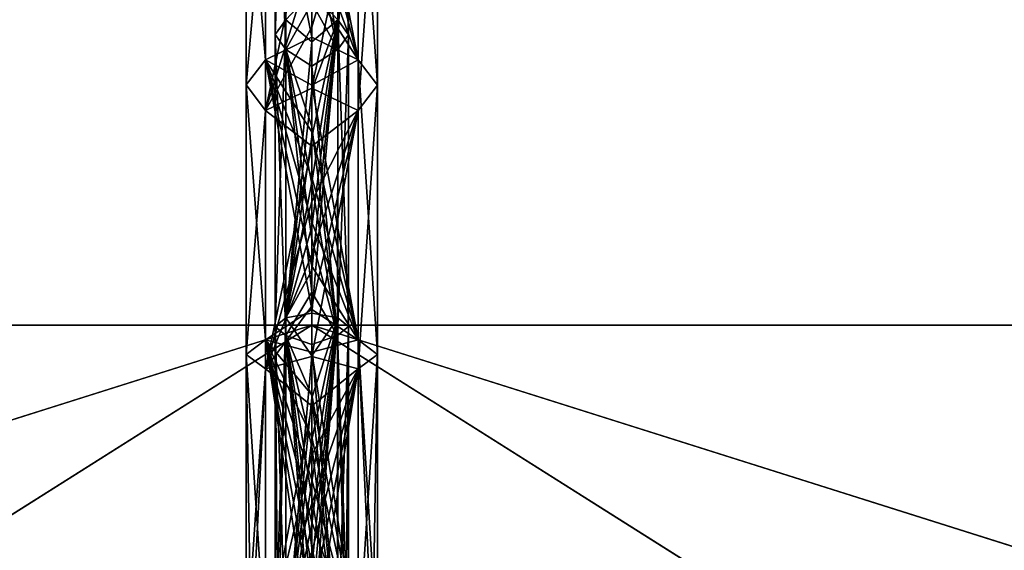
# Model space of a CAD drawing. Header units: millimetres. Extents: x -134 to 134, y -4 to 402.
# Tile 21 of 41: x -33 to 77, y 55 to 114. Entities that reach past the tile are written whole.
import ezdxf

# ---------------------------------------------------------------- set-up
doc = ezdxf.new("R2010")
doc.units = ezdxf.units.MM
doc.header["$LTSCALE"] = 65.185185
for name, color, linetype in [('3', 7, 'CONTINUOUS'), ('313', 7, 'CONTINUOUS'), ('314', 7, 'CONTINUOUS'), ('315', 7, 'CONTINUOUS'), ('316', 7, 'CONTINUOUS'), ('32', 7, 'CONTINUOUS'), ('34', 7, 'CONTINUOUS'), ('38', 7, 'CONTINUOUS'), ('5', 7, 'CONTINUOUS'), ('9', 7, 'CONTINUOUS')]:
    doc.layers.add(name, color=color, linetype=linetype)

msp = doc.modelspace()

# ---------------------------------------------------------------- linework, layer by layer
at = {"layer": '3', "linetype": 'CONTINUOUS'}
for points in [[(0, 1.98, -48.02), (-123.5, 1.98, -48.02), (0, 80, -48.7), (0, 1.98, -48.02)], [(0, 80, -48.7), (-123.5, 1.98, -48.02), (-123.5, 40.99, -48.36), (0, 80, -48.7)], [(-123.5, 80, -48.7), (0, 80, -48.7), (-123.5, 40.99, -48.36), (-123.5, 80, -48.7)], [(123.5, 40.99, -48.36), (0, 1.98, -48.02), (123.5, 80, -48.7), (123.5, 40.99, -48.36)], [(123.5, 80, -48.7), (0, 1.98, -48.02), (0, 80, -48.7), (123.5, 80, -48.7)]]:
    msp.add_3dface(points, dxfattribs=at)
at = {"layer": '313', "linetype": 'CONTINUOUS'}
for points in [[(-5.19, 109.69, -15.05), (-7.35, 134.56, 11.33), (-5.19, 138.11, 7.53), (-5.19, 109.69, -15.05)], [(-5.19, 109.69, -15.05), (-5.19, 138.11, 7.53), (0, 112.21, -15.96), (-5.19, 109.69, -15.05)], [(0, 112.21, -15.96), (-5.19, 138.11, 7.53), (0, 117.78, -12.1), (0, 112.21, -15.96)], [(-7.35, 106.86, -10.69), (-5.2, 131.01, 15.13), (-7.35, 134.56, 11.33), (-7.35, 106.86, -10.69)], [(-7.35, 106.86, -10.69), (-7.35, 134.56, 11.33), (-5.19, 109.69, -15.05), (-7.35, 106.86, -10.69)], [(-5.2, 104.02, -6.33), (-5.2, 131.01, 15.13), (-7.35, 106.86, -10.69), (-5.2, 104.02, -6.33)], [(-5.2, 131.01, 15.13), (-5.2, 104.02, -6.33), (0, 128.56, 15.8), (-5.2, 131.01, 15.13)], [(0, 128.56, 15.8), (-5.2, 104.02, -6.33), (0, 120.68, 8.82), (0, 128.56, 15.8)], [(0, 120.68, 8.82), (-5.2, 104.02, -6.33), (0, 113.34, 2.91), (0, 120.68, 8.82)], [(0, 113.34, 2.91), (-5.2, 104.02, -6.33), (0, 106.49, -2.08), (0, 113.34, 2.91)], [(0, 106.83, -19.39), (-5.19, 109.69, -15.05), (0, 112.21, -15.96), (0, 106.83, -19.39)], [(-5.19, 78.36, -30.37), (-7.35, 106.86, -10.69), (-5.19, 109.69, -15.05), (-5.19, 78.36, -30.37)], [(-5.19, 78.36, -30.37), (-5.19, 109.69, -15.05), (0, 81.76, -31.47), (-5.19, 78.36, -30.37)], [(0, 81.76, -31.47), (-5.19, 109.69, -15.05), (0, 86.6, -29.63), (0, 81.76, -31.47)], [(0, 86.6, -29.63), (-5.19, 109.69, -15.05), (0, 91.52, -27.52), (0, 86.6, -29.63)], [(0, 91.52, -27.52), (-5.19, 109.69, -15.05), (0, 96.51, -25.13), (0, 91.52, -27.52)], [(0, 96.51, -25.13), (-5.19, 109.69, -15.05), (0, 101.61, -22.43), (0, 96.51, -25.13)], [(0, 101.61, -22.43), (-5.19, 109.69, -15.05), (0, 106.83, -19.39), (0, 101.61, -22.43)], [(-7.35, 76.73, -25.43), (-5.2, 104.02, -6.33), (-7.35, 106.86, -10.69), (-7.35, 76.73, -25.43)], [(-7.35, 76.73, -25.43), (-7.35, 106.86, -10.69), (-5.19, 78.36, -30.37), (-7.35, 76.73, -25.43)], [(0, 106.49, -2.08), (-5.2, 104.02, -6.33), (0, 100.01, -6.32), (0, 106.49, -2.08)], [(-5.2, 75.11, -20.49), (-5.2, 104.02, -6.33), (-7.35, 76.73, -25.43), (-5.2, 75.11, -20.49)], [(-5.2, 104.02, -6.33), (-5.2, 75.11, -20.49), (0, 100.01, -6.32), (-5.2, 104.02, -6.33)], [(0, 100.01, -6.32), (-5.2, 75.11, -20.49), (0, 93.83, -9.93), (0, 100.01, -6.32)], [(0, 93.83, -9.93), (-5.2, 75.11, -20.49), (0, 87.89, -12.99), (0, 93.83, -9.93)], [(0, 87.89, -12.99), (-5.2, 75.11, -20.49), (0, 82.12, -15.58), (0, 87.89, -12.99)], [(0, 82.12, -15.58), (-5.2, 75.11, -20.49), (0, 76.5, -17.74), (0, 82.12, -15.58)], [(0, 76.96, -33.07), (-5.19, 78.36, -30.37), (0, 81.76, -31.47), (0, 76.96, -33.07)], [(-5.19, 43.49, -36.01), (-7.35, 76.73, -25.43), (-5.19, 78.36, -30.37), (-5.19, 43.49, -36.01)], [(-5.19, 43.49, -36.01), (-5.19, 78.36, -30.37), (0, 43.49, -38.15), (-5.19, 43.49, -36.01)], [(0, 43.49, -38.15), (-5.19, 78.36, -30.37), (0, 48.35, -38.05), (0, 43.49, -38.15)], [(0, 48.35, -38.05), (-5.19, 78.36, -30.37), (0, 53.17, -37.74), (0, 48.35, -38.05)], [(0, 53.17, -37.74), (-5.19, 78.36, -30.37), (0, 57.95, -37.22), (0, 53.17, -37.74)], [(0, 57.95, -37.22), (-5.19, 78.36, -30.37), (0, 62.71, -36.5), (0, 57.95, -37.22)], [(0, 62.71, -36.5), (-5.19, 78.36, -30.37), (0, 67.46, -35.57), (0, 62.71, -36.5)], [(0, 67.46, -35.57), (-5.19, 78.36, -30.37), (0, 72.21, -34.43), (0, 67.46, -35.57)], [(0, 72.21, -34.43), (-5.19, 78.36, -30.37), (0, 76.96, -33.07), (0, 72.21, -34.43)], [(-7.35, 43.49, -30.81), (-5.2, 75.11, -20.49), (-7.35, 76.73, -25.43), (-7.35, 43.49, -30.81)], [(-7.35, 43.49, -30.81), (-7.35, 76.73, -25.43), (-6.79, 43.49, -33.62), (-7.35, 43.49, -30.81)], [(-6.79, 43.49, -33.62), (-7.35, 76.73, -25.43), (-5.19, 43.49, -36.01), (-6.79, 43.49, -33.62)], [(0, 76.5, -17.74), (-5.2, 75.11, -20.49), (0, 70.96, -19.52), (0, 76.5, -17.74)], [(-6.79, 43.49, -27.99), (-5.2, 75.11, -20.49), (-7.35, 43.49, -30.81), (-6.79, 43.49, -27.99)], [(-5.2, 43.49, -25.6), (-5.2, 75.11, -20.49), (-6.79, 43.49, -27.99), (-5.2, 43.49, -25.6)], [(-5.2, 75.11, -20.49), (-5.2, 43.49, -25.6), (0, 70.96, -19.52), (-5.2, 75.11, -20.49)], [(0, 70.96, -19.52), (-5.2, 43.49, -25.6), (0, 65.48, -20.95), (0, 70.96, -19.52)], [(0, 65.48, -20.95), (-5.2, 43.49, -25.6), (0, 60.04, -22.05), (0, 65.48, -20.95)], [(0, 60.04, -22.05), (-5.2, 43.49, -25.6), (0, 54.59, -22.83), (0, 60.04, -22.05)]]:
    msp.add_3dface(points, dxfattribs=at)
at = {"layer": '314', "linetype": 'CONTINUOUS'}
for points in [[(5.2, 109.69, -15.04), (0, 136.14, 2.81), (5.2, 138.1, 7.54), (5.2, 109.69, -15.04)], [(5.2, 109.69, -15.04), (5.2, 138.1, 7.54), (7.35, 106.85, -10.68), (5.2, 109.69, -15.04)], [(7.35, 106.85, -10.68), (5.2, 138.1, 7.54), (7.35, 134.55, 11.34), (7.35, 106.85, -10.68)], [(0, 129.68, -2.82), (0, 136.14, 2.81), (5.2, 109.69, -15.04), (0, 129.68, -2.82)], [(7.35, 106.85, -10.68), (7.35, 134.55, 11.34), (5.19, 104.02, -6.32), (7.35, 106.85, -10.68)], [(5.19, 104.02, -6.32), (7.35, 134.55, 11.34), (5.19, 131, 15.14), (5.19, 104.02, -6.32)], [(0, 120.68, 8.82), (0, 113.34, 2.91), (5.19, 131, 15.14), (0, 120.68, 8.82)], [(0, 113.34, 2.91), (0, 106.49, -2.08), (5.19, 131, 15.14), (0, 113.34, 2.91)], [(0, 106.49, -2.08), (5.19, 104.02, -6.32), (5.19, 131, 15.14), (0, 106.49, -2.08)], [(0, 123.59, -7.75), (0, 129.68, -2.82), (5.2, 109.69, -15.04), (0, 123.59, -7.75)], [(0, 117.78, -12.1), (0, 123.59, -7.75), (5.2, 109.69, -15.04), (0, 117.78, -12.1)], [(0, 112.21, -15.96), (0, 117.78, -12.1), (5.2, 109.69, -15.04), (0, 112.21, -15.96)], [(0, 106.83, -19.39), (0, 112.21, -15.96), (5.2, 109.69, -15.04), (0, 106.83, -19.39)], [(5.2, 78.36, -30.36), (0, 106.83, -19.39), (5.2, 109.69, -15.04), (5.2, 78.36, -30.36)], [(5.2, 78.36, -30.36), (5.2, 109.69, -15.04), (7.35, 76.73, -25.42), (5.2, 78.36, -30.36)], [(7.35, 76.73, -25.42), (5.2, 109.69, -15.04), (7.35, 106.85, -10.68), (7.35, 76.73, -25.42)], [(7.35, 76.73, -25.42), (7.35, 106.85, -10.68), (5.19, 75.1, -20.48), (7.35, 76.73, -25.42)], [(5.19, 75.1, -20.48), (7.35, 106.85, -10.68), (5.19, 104.02, -6.32), (5.19, 75.1, -20.48)], [(0, 101.61, -22.43), (0, 106.83, -19.39), (5.2, 78.36, -30.36), (0, 101.61, -22.43)], [(0, 106.49, -2.08), (0, 100.01, -6.32), (5.19, 104.02, -6.32), (0, 106.49, -2.08)], [(0, 100.01, -6.32), (0, 93.83, -9.93), (5.19, 104.02, -6.32), (0, 100.01, -6.32)], [(0, 93.83, -9.93), (0, 87.89, -12.99), (5.19, 104.02, -6.32), (0, 93.83, -9.93)], [(0, 87.89, -12.99), (0, 82.12, -15.58), (5.19, 104.02, -6.32), (0, 87.89, -12.99)], [(0, 82.12, -15.58), (0, 76.5, -17.74), (5.19, 104.02, -6.32), (0, 82.12, -15.58)], [(0, 76.5, -17.74), (5.19, 75.1, -20.48), (5.19, 104.02, -6.32), (0, 76.5, -17.74)], [(0, 96.51, -25.13), (0, 101.61, -22.43), (5.2, 78.36, -30.36), (0, 96.51, -25.13)], [(0, 91.52, -27.52), (0, 96.51, -25.13), (5.2, 78.36, -30.36), (0, 91.52, -27.52)], [(0, 86.6, -29.63), (0, 91.52, -27.52), (5.2, 78.36, -30.36), (0, 86.6, -29.63)], [(0, 81.76, -31.47), (0, 86.6, -29.63), (5.2, 78.36, -30.36), (0, 81.76, -31.47)], [(0, 76.96, -33.07), (0, 81.76, -31.47), (5.2, 78.36, -30.36), (0, 76.96, -33.07)], [(5.2, 43.49, -36), (0, 76.96, -33.07), (5.2, 78.36, -30.36), (5.2, 43.49, -36)], [(5.2, 43.49, -36), (5.2, 78.36, -30.36), (6.79, 43.49, -33.61), (5.2, 43.49, -36)], [(6.79, 43.49, -33.61), (5.2, 78.36, -30.36), (7.35, 43.49, -30.8), (6.79, 43.49, -33.61)], [(7.35, 43.49, -30.8), (5.2, 78.36, -30.36), (7.35, 76.73, -25.42), (7.35, 43.49, -30.8)], [(0, 72.21, -34.43), (0, 76.96, -33.07), (5.2, 43.49, -36), (0, 72.21, -34.43)], [(0, 76.5, -17.74), (0, 70.96, -19.52), (5.19, 75.1, -20.48), (0, 76.5, -17.74)], [(6.79, 43.49, -27.98), (7.35, 76.73, -25.42), (5.19, 43.49, -25.6), (6.79, 43.49, -27.98)], [(5.19, 43.49, -25.6), (7.35, 76.73, -25.42), (5.19, 75.1, -20.48), (5.19, 43.49, -25.6)], [(7.35, 43.49, -30.8), (7.35, 76.73, -25.42), (6.79, 43.49, -27.98), (7.35, 43.49, -30.8)], [(0, 49.09, -23.29), (0, 43.49, -23.45), (5.19, 75.1, -20.48), (0, 49.09, -23.29)], [(0, 43.49, -23.45), (5.19, 43.49, -25.6), (5.19, 75.1, -20.48), (0, 43.49, -23.45)], [(0, 70.96, -19.52), (0, 65.48, -20.95), (5.19, 75.1, -20.48), (0, 70.96, -19.52)], [(0, 65.48, -20.95), (0, 60.04, -22.05), (5.19, 75.1, -20.48), (0, 65.48, -20.95)], [(0, 60.04, -22.05), (0, 54.59, -22.83), (5.19, 75.1, -20.48), (0, 60.04, -22.05)], [(0, 54.59, -22.83), (0, 49.09, -23.29), (5.19, 75.1, -20.48), (0, 54.59, -22.83)], [(0, 67.46, -35.57), (0, 72.21, -34.43), (5.2, 43.49, -36), (0, 67.46, -35.57)], [(0, 62.71, -36.5), (0, 67.46, -35.57), (5.2, 43.49, -36), (0, 62.71, -36.5)], [(0, 57.95, -37.22), (0, 62.71, -36.5), (5.2, 43.49, -36), (0, 57.95, -37.22)], [(0, 53.17, -37.74), (0, 57.95, -37.22), (5.2, 43.49, -36), (0, 53.17, -37.74)]]:
    msp.add_3dface(points, dxfattribs=at)
at = {"layer": '315', "linetype": 'CONTINUOUS'}
for points in [[(2.9, 114.16, -9.22), (2.9, 144.44, 16.89), (0, 117.28, -8.46), (2.9, 114.16, -9.22)], [(4.1, 112.48, -6.85), (4.1, 142.38, 18.94), (2.9, 144.44, 16.89), (4.1, 112.48, -6.85)], [(2.9, 114.16, -9.22), (4.1, 112.48, -6.85), (2.9, 144.44, 16.89), (2.9, 114.16, -9.22)], [(2.9, 110.81, -4.48), (2.89, 140.32, 20.99), (4.1, 142.38, 18.94), (2.9, 110.81, -4.48)], [(4.1, 112.48, -6.85), (2.9, 110.81, -4.48), (4.1, 142.38, 18.94), (4.1, 112.48, -6.85)], [(2.9, 110.81, -4.48), (0, 131.9, 14.46), (2.89, 140.32, 20.99), (2.9, 110.81, -4.48)], [(0, 123.67, 7.1), (0, 131.9, 14.46), (2.9, 110.81, -4.48), (0, 123.67, 7.1)], [(0, 116.06, 0.9), (0, 123.67, 7.1), (2.9, 110.81, -4.48), (0, 116.06, 0.9)], [(0, 111.68, -12.41), (2.9, 114.16, -9.22), (0, 117.28, -8.46), (0, 111.68, -12.41)], [(0, 108.95, -4.33), (0, 116.06, 0.9), (2.9, 110.81, -4.48), (0, 108.95, -4.33)], [(2.9, 80.81, -27.08), (2.9, 114.16, -9.22), (0, 81.32, -28.18), (2.9, 80.81, -27.08)], [(0, 81.32, -28.18), (2.9, 114.16, -9.22), (0, 86.12, -26.31), (0, 81.32, -28.18)], [(0, 86.12, -26.31), (2.9, 114.16, -9.22), (0, 91.01, -24.18), (0, 86.12, -26.31)], [(0, 91.01, -24.18), (2.9, 114.16, -9.22), (0, 95.98, -21.75), (0, 91.01, -24.18)], [(0, 95.98, -21.75), (2.9, 114.16, -9.22), (0, 101.07, -19.01), (0, 95.98, -21.75)], [(0, 101.07, -19.01), (2.9, 114.16, -9.22), (0, 106.29, -15.91), (0, 101.07, -19.01)], [(0, 106.29, -15.91), (2.9, 114.16, -9.22), (0, 111.68, -12.41), (0, 106.29, -15.91)], [(4.1, 79.83, -24.35), (4.1, 112.48, -6.85), (2.9, 114.16, -9.22), (4.1, 79.83, -24.35)], [(2.9, 80.81, -27.08), (4.1, 79.83, -24.35), (2.9, 114.16, -9.22), (2.9, 80.81, -27.08)], [(2.89, 78.84, -21.63), (2.9, 110.81, -4.48), (4.1, 112.48, -6.85), (2.89, 78.84, -21.63)], [(4.1, 79.83, -24.35), (2.89, 78.84, -21.63), (4.1, 112.48, -6.85), (4.1, 79.83, -24.35)], [(2.89, 78.84, -21.63), (0, 108.95, -4.33), (2.9, 110.81, -4.48), (2.89, 78.84, -21.63)], [(0, 102.23, -8.77), (0, 108.95, -4.33), (2.89, 78.84, -21.63), (0, 102.23, -8.77)], [(0, 95.82, -12.55), (0, 102.23, -8.77), (2.89, 78.84, -21.63), (0, 95.82, -12.55)], [(0, 89.66, -15.75), (0, 95.82, -12.55), (2.89, 78.84, -21.63), (0, 89.66, -15.75)], [(0, 83.68, -18.45), (0, 89.66, -15.75), (2.89, 78.84, -21.63), (0, 83.68, -18.45)], [(0, 77.84, -20.71), (0, 83.68, -18.45), (2.89, 78.84, -21.63), (0, 77.84, -20.71)], [(0, 76.57, -29.79), (2.9, 80.81, -27.08), (0, 81.32, -28.18), (0, 76.57, -29.79)], [(2.9, 43.49, -33.7), (2.9, 80.81, -27.08), (0, 43.49, -34.9), (2.9, 43.49, -33.7)], [(0, 43.49, -34.9), (2.9, 80.81, -27.08), (0, 48.3, -34.8), (0, 43.49, -34.9)], [(0, 48.3, -34.8), (2.9, 80.81, -27.08), (0, 53.05, -34.49), (0, 48.3, -34.8)], [(0, 53.05, -34.49), (2.9, 80.81, -27.08), (0, 57.78, -33.97), (0, 53.05, -34.49)], [(0, 57.78, -33.97), (2.9, 80.81, -27.08), (0, 62.48, -33.24), (0, 57.78, -33.97)], [(0, 62.48, -33.24), (2.9, 80.81, -27.08), (0, 67.17, -32.31), (0, 62.48, -33.24)], [(0, 67.17, -32.31), (2.9, 80.81, -27.08), (0, 71.86, -31.16), (0, 67.17, -32.31)], [(0, 71.86, -31.16), (2.9, 80.81, -27.08), (0, 76.57, -29.79), (0, 71.86, -31.16)], [(2.9, 43.49, -33.7), (4.1, 79.83, -24.35), (2.9, 80.81, -27.08), (2.9, 43.49, -33.7)], [(4.1, 43.49, -30.8), (2.89, 78.84, -21.63), (4.1, 79.83, -24.35), (4.1, 43.49, -30.8)], [(3.79, 43.49, -32.37), (4.1, 79.83, -24.35), (2.9, 43.49, -33.7), (3.79, 43.49, -32.37)], [(4.1, 43.49, -30.8), (4.1, 79.83, -24.35), (3.79, 43.49, -32.37), (4.1, 43.49, -30.8)], [(2.89, 43.49, -27.9), (0, 77.84, -20.71), (2.89, 78.84, -21.63), (2.89, 43.49, -27.9)], [(2.89, 43.49, -27.9), (2.89, 78.84, -21.63), (3.79, 43.49, -29.23), (2.89, 43.49, -27.9)], [(3.79, 43.49, -29.23), (2.89, 78.84, -21.63), (4.1, 43.49, -30.8), (3.79, 43.49, -29.23)], [(0, 72.08, -22.58), (0, 77.84, -20.71), (2.89, 43.49, -27.9), (0, 72.08, -22.58)], [(0, 66.39, -24.08), (0, 72.08, -22.58), (2.89, 43.49, -27.9), (0, 66.39, -24.08)], [(0, 60.71, -25.23), (0, 66.39, -24.08), (2.89, 43.49, -27.9), (0, 60.71, -25.23)], [(0, 55.04, -26.05), (0, 60.71, -25.23), (2.89, 43.49, -27.9), (0, 55.04, -26.05)], [(0, 49.31, -26.54), (0, 55.04, -26.05), (2.89, 43.49, -27.9), (0, 49.31, -26.54)]]:
    msp.add_3dface(points, dxfattribs=at)
at = {"layer": '316', "linetype": 'CONTINUOUS'}
for points in [[(-2.9, 114.16, -9.23), (-2.89, 144.44, 16.89), (-4.1, 112.49, -6.86), (-2.9, 114.16, -9.23)], [(-4.1, 112.49, -6.86), (-2.89, 144.44, 16.89), (-4.1, 142.39, 18.94), (-4.1, 112.49, -6.86)], [(-4.1, 112.49, -6.86), (-4.1, 142.39, 18.94), (-2.9, 110.81, -4.49), (-4.1, 112.49, -6.86)], [(-2.9, 110.81, -4.49), (-4.1, 142.39, 18.94), (-2.9, 140.33, 20.98), (-2.9, 110.81, -4.49)], [(0, 116.06, 0.9), (-2.9, 110.81, -4.49), (-2.9, 140.33, 20.98), (0, 116.06, 0.9)], [(0, 111.68, -12.41), (0, 117.28, -8.46), (-2.9, 114.16, -9.23), (0, 111.68, -12.41)], [(0, 116.06, 0.9), (0, 108.95, -4.33), (-2.9, 110.81, -4.49), (0, 116.06, 0.9)], [(-2.89, 80.81, -27.09), (-2.9, 114.16, -9.23), (-4.1, 79.83, -24.36), (-2.89, 80.81, -27.09)], [(-4.1, 79.83, -24.36), (-2.9, 114.16, -9.23), (-4.1, 112.49, -6.86), (-4.1, 79.83, -24.36)], [(-2.89, 80.81, -27.09), (0, 111.68, -12.41), (-2.9, 114.16, -9.23), (-2.89, 80.81, -27.09)], [(-4.1, 79.83, -24.36), (-4.1, 112.49, -6.86), (-2.9, 78.84, -21.63), (-4.1, 79.83, -24.36)], [(-2.9, 78.84, -21.63), (-4.1, 112.49, -6.86), (-2.9, 110.81, -4.49), (-2.9, 78.84, -21.63)], [(0, 106.29, -15.91), (0, 111.68, -12.41), (-2.89, 80.81, -27.09), (0, 106.29, -15.91)], [(0, 108.95, -4.33), (0, 102.23, -8.77), (-2.9, 110.81, -4.49), (0, 108.95, -4.33)], [(0, 102.23, -8.77), (0, 95.82, -12.55), (-2.9, 110.81, -4.49), (0, 102.23, -8.77)], [(0, 95.82, -12.55), (0, 89.66, -15.75), (-2.9, 110.81, -4.49), (0, 95.82, -12.55)], [(0, 89.66, -15.75), (0, 83.68, -18.45), (-2.9, 110.81, -4.49), (0, 89.66, -15.75)], [(0, 83.68, -18.45), (-2.9, 78.84, -21.63), (-2.9, 110.81, -4.49), (0, 83.68, -18.45)], [(0, 101.07, -19.01), (0, 106.29, -15.91), (-2.89, 80.81, -27.09), (0, 101.07, -19.01)], [(0, 95.98, -21.75), (0, 101.07, -19.01), (-2.89, 80.81, -27.09), (0, 95.98, -21.75)], [(0, 91.01, -24.18), (0, 95.98, -21.75), (-2.89, 80.81, -27.09), (0, 91.01, -24.18)], [(0, 86.12, -26.31), (0, 91.01, -24.18), (-2.89, 80.81, -27.09), (0, 86.12, -26.31)], [(0, 81.32, -28.18), (0, 86.12, -26.31), (-2.89, 80.81, -27.09), (0, 81.32, -28.18)], [(0, 83.68, -18.45), (0, 77.84, -20.71), (-2.9, 78.84, -21.63), (0, 83.68, -18.45)], [(-3.79, 43.49, -32.38), (-2.89, 80.81, -27.09), (-4.1, 43.49, -30.81), (-3.79, 43.49, -32.38)], [(-4.1, 43.49, -30.81), (-2.89, 80.81, -27.09), (-4.1, 79.83, -24.36), (-4.1, 43.49, -30.81)], [(-2.89, 43.49, -33.71), (-2.89, 80.81, -27.09), (-3.79, 43.49, -32.38), (-2.89, 43.49, -33.71)], [(0, 76.57, -29.79), (0, 81.32, -28.18), (-2.89, 80.81, -27.09), (0, 76.57, -29.79)], [(-2.89, 43.49, -33.71), (0, 76.57, -29.79), (-2.89, 80.81, -27.09), (-2.89, 43.49, -33.71)], [(-4.1, 43.49, -30.81), (-4.1, 79.83, -24.36), (-3.79, 43.49, -29.23), (-4.1, 43.49, -30.81)], [(-3.79, 43.49, -29.23), (-4.1, 79.83, -24.36), (-2.9, 43.49, -27.9), (-3.79, 43.49, -29.23)], [(-2.9, 43.49, -27.9), (-4.1, 79.83, -24.36), (-2.9, 78.84, -21.63), (-2.9, 43.49, -27.9)], [(0, 77.84, -20.71), (0, 72.08, -22.58), (-2.9, 78.84, -21.63), (0, 77.84, -20.71)], [(0, 72.08, -22.58), (0, 66.39, -24.08), (-2.9, 78.84, -21.63), (0, 72.08, -22.58)], [(0, 66.39, -24.08), (0, 60.71, -25.23), (-2.9, 78.84, -21.63), (0, 66.39, -24.08)], [(0, 60.71, -25.23), (0, 55.04, -26.05), (-2.9, 78.84, -21.63), (0, 60.71, -25.23)], [(0, 55.04, -26.05), (0, 49.31, -26.54), (-2.9, 78.84, -21.63), (0, 55.04, -26.05)], [(0, 49.31, -26.54), (0, 43.49, -26.7), (-2.9, 78.84, -21.63), (0, 49.31, -26.54)], [(0, 43.49, -26.7), (-2.9, 43.49, -27.9), (-2.9, 78.84, -21.63), (0, 43.49, -26.7)], [(0, 71.86, -31.16), (0, 76.57, -29.79), (-2.89, 43.49, -33.71), (0, 71.86, -31.16)], [(0, 67.17, -32.31), (0, 71.86, -31.16), (-2.89, 43.49, -33.71), (0, 67.17, -32.31)], [(0, 62.48, -33.24), (0, 67.17, -32.31), (-2.89, 43.49, -33.71), (0, 62.48, -33.24)], [(0, 57.78, -33.97), (0, 62.48, -33.24), (-2.89, 43.49, -33.71), (0, 57.78, -33.97)], [(0, 53.05, -34.49), (0, 57.78, -33.97), (-2.89, 43.49, -33.71), (0, 53.05, -34.49)]]:
    msp.add_3dface(points, dxfattribs=at)
at = {"layer": '32', "linetype": 'CONTINUOUS'}
for points in [[(-123.59, 40.99, 48.36), (0, 1.98, 48.02), (-123.59, 80, 48.7), (-123.59, 40.99, 48.36)], [(-123.59, 80, 48.7), (0, 1.98, 48.02), (0, 80, 48.7), (-123.59, 80, 48.7)], [(0, 1.98, 48.02), (123.59, 1.98, 48.02), (0, 80, 48.7), (0, 1.98, 48.02)], [(0, 80, 48.7), (123.59, 1.98, 48.02), (123.59, 40.99, 48.36), (0, 80, 48.7)], [(123.59, 80, 48.7), (0, 80, 48.7), (123.59, 40.99, 48.36), (123.59, 80, 48.7)]]:
    msp.add_3dface(points, dxfattribs=at)
at = {"layer": '34', "linetype": 'CONTINUOUS'}
for points in [[(-123.59, 80.01, 47.7), (0, 80.01, 47.7), (-123.59, 41, 47.36), (-123.59, 80.01, 47.7)], [(-123.59, 41, 47.36), (0, 80.01, 47.7), (-123.59, 1.99, 47.02), (-123.59, 41, 47.36)], [(-123.59, 1.99, 47.02), (0, 80.01, 47.7), (0, 1.99, 47.02), (-123.59, 1.99, 47.02)], [(123.59, 80.01, 47.7), (123.59, 41, 47.36), (0, 1.99, 47.02), (123.59, 80.01, 47.7)], [(0, 80.01, 47.7), (123.59, 80.01, 47.7), (0, 1.99, 47.02), (0, 80.01, 47.7)]]:
    msp.add_3dface(points, dxfattribs=at)
at = {"layer": '38', "linetype": 'CONTINUOUS'}
for points in [[(-123.59, 80, 48.7), (0, 80, 48.7), (-123.59, 80.01, 47.7), (-123.59, 80, 48.7)], [(0, 80, 48.7), (0, 80.01, 47.7), (-123.59, 80.01, 47.7), (0, 80, 48.7)], [(0, 80, 48.7), (123.59, 80, 48.7), (0, 80.01, 47.7), (0, 80, 48.7)], [(123.59, 80, 48.7), (123.59, 80.01, 47.7), (0, 80.01, 47.7), (123.59, 80, 48.7)]]:
    msp.add_3dface(points, dxfattribs=at)
at = {"layer": '5', "linetype": 'CONTINUOUS'}
for points in [[(-123.5, 80.01, -47.7), (-123.5, 41, -47.36), (0, 1.99, -47.02), (-123.5, 80.01, -47.7)], [(0, 80.01, -47.7), (-123.5, 80.01, -47.7), (0, 1.99, -47.02), (0, 80.01, -47.7)], [(123.5, 80.01, -47.7), (0, 80.01, -47.7), (123.5, 41, -47.36), (123.5, 80.01, -47.7)], [(123.5, 41, -47.36), (0, 80.01, -47.7), (123.5, 1.99, -47.02), (123.5, 41, -47.36)], [(123.5, 1.99, -47.02), (0, 80.01, -47.7), (0, 1.99, -47.02), (123.5, 1.99, -47.02)]]:
    msp.add_3dface(points, dxfattribs=at)
at = {"layer": '9', "linetype": 'CONTINUOUS'}
for points in [[(0, 80, -48.7), (-123.5, 80, -48.7), (0, 80.01, -47.7), (0, 80, -48.7)], [(-123.5, 80, -48.7), (-123.5, 80.01, -47.7), (0, 80.01, -47.7), (-123.5, 80, -48.7)], [(123.5, 80, -48.7), (0, 80, -48.7), (123.5, 80.01, -47.7), (123.5, 80, -48.7)], [(0, 80, -48.7), (0, 80.01, -47.7), (123.5, 80.01, -47.7), (0, 80, -48.7)]]:
    msp.add_3dface(points, dxfattribs=at)

doc.saveas('drawing.dxf')
